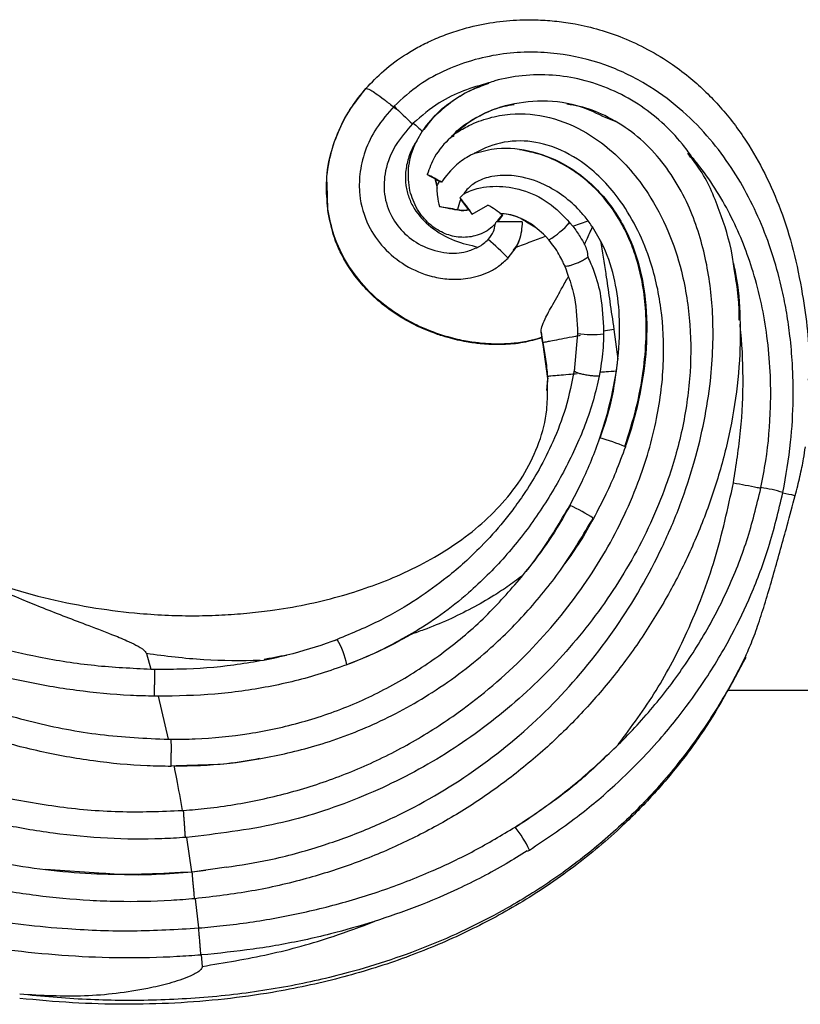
# Model space of a CAD drawing. Header units: millimetres. Extents: x 112 to 251, y 122 to 268.
# Tile 29 of 60: x 233 to 244, y 131 to 146. Entities that reach past the tile are written whole.
import ezdxf

# ---------------------------------------------------------------- set-up
doc = ezdxf.new("R2010")
doc.units = ezdxf.units.MM

msp = doc.modelspace()

# ---------------------------------------------------------------- linework, layer by layer
at = {"color": 7, "linetype": 'Continuous', "lineweight": 25}
for p, q in [((238.5475, 144.4478), (238.5353, 144.4357)), ((241.3394, 144.5525), (241.5366, 144.4713)), ((238.5994, 144.1873), (238.6829, 144.332)), ((239.153, 144.2616), (239.127, 144.2444)), ((238.9047, 143.4903), (238.8732, 143.6266)), ((238.878, 143.6191), (238.8965, 143.5166)), ((238.9351, 143.5884), (238.878, 143.6191)), ((237.2681, 143.4695), (237.2681, 143.4473)), ((237.2885, 143.1575), (237.2811, 143.4476)), ((239.3605, 143.1737), (239.2493, 143.327)), ((237.2791, 143.2339), (237.2828, 143.2137)), ((239.4176, 143.1065), (239.6494, 143.24)), ((239.7889, 143.0062), (239.8641, 143.095)), ((239.8661, 143.0922), (239.7889, 142.9914)), ((240.2185, 142.9928), (240.3629, 142.9061)), ((240.9008, 142.9262), (241.1261, 143.0077)), ((240.863, 142.9596), (240.8505, 142.9759)), ((240.854, 142.9842), (240.9008, 142.9262)), ((241.3103, 142.7132), (241.1903, 142.9172)), ((240.5483, 142.7265), (240.4998, 142.7812)), ((240.0614, 142.6161), (239.9448, 142.4596)), ((241.5062, 141.4072), (241.3547, 141.3795)), ((241.5062, 141.4072), (241.5651, 140.9654)), ((240.4341, 141.3665), (240.4462, 141.2905)), ((240.4627, 141.2103), (240.4341, 141.3665)), ((240.4627, 141.1838), (240.4447, 141.2835)), ((240.4462, 141.2905), (240.4462, 141.2838)), ((240.9695, 141.3463), (240.9208, 140.7878)), ((241.3547, 141.3795), (241.3544, 141.3412)), ((240.5308, 140.7116), (240.4626, 141.2104)), ((240.5308, 140.6803), (240.4626, 141.1839)), ((241.5421, 140.7886), (241.5651, 140.9652)), ((241.5531, 140.9094), (241.5188, 140.6704)), ((240.518, 140.5057), (240.5308, 140.6803)), ((241.2988, 140.7728), (241.2885, 140.7174)), ((243.6729, 139.067), (243.6744, 139.0742)), ((240.8602, 138.8115), (240.8568, 138.8114)), ((238.4005, 136.8543), (238.5783, 136.9521)), ((237.3917, 136.8216), (237.4258, 136.833)), ((234.6147, 136.626), (234.6792, 136.3995)), ((236.4198, 136.5532), (236.3503, 136.5389)), ((234.6792, 136.3995), (234.7368, 136.3985)), ((234.7368, 136.3985), (234.7368, 136.3985)), ((243.1907, 136.0873), (246.2348, 136.0873)), ((234.7862, 135.9979), (234.731, 135.9986)), ((234.7862, 135.9979), (234.9369, 135.3636)), ((234.9369, 135.3636), (234.9807, 135.3634)), ((234.9801, 134.974), (235.0546, 134.9763)), ((235.0546, 134.9763), (235.5285, 134.9912)), ((235.1422, 134.3134), (235.1609, 134.3147)), ((235.2069, 133.917), (235.1897, 133.9158)), ((235.1897, 133.9158), (235.1897, 133.9158)), ((235.2069, 133.917), (235.2806, 133.4105)), ((240.2325, 133.7148), (240.2623, 133.7309)), ((233.988, 133.3851), (233.1252, 133.4456)), ((235.2806, 133.4105), (235.2885, 133.4112)), ((235.2885, 133.4112), (235.4898, 133.4334)), ((235.7935, 133.476), (235.2889, 133.4052)), ((235.3317, 133.0135), (235.3252, 133.0129)), ((235.3252, 133.0129), (235.3252, 133.0129)), ((235.3317, 133.0135), (235.3814, 132.5814)), ((235.3814, 132.5814), (235.3861, 132.5818)), ((235.4221, 132.1834), (235.4186, 132.1831)), ((235.4186, 132.1831), (235.4186, 132.1831)), ((235.4221, 132.1834), (235.4378, 132.0155))]:
    msp.add_line(p, q, dxfattribs=at)
at = {"color": 1, "linetype": 'Continuous', "lineweight": 25}
for p, q in [((237.2885, 143.1793), (237.2786, 143.543)), ((240.5257, 140.5351), (240.5308, 140.7116))]:
    msp.add_line(p, q, dxfattribs=at)
for centre, radius, start, end in [((249.5586, 156.0571), 16.0178, 225.16484, 226.5132), ((241.1831, 142.8877), 1.556, 262.11025, 276.32068), ((243.383, 136.9956), 2.0989, 72.9686, 82.01906), ((239.3721, 135.6928), 3.4555, 57.9317, 64.49212), ((238.6482, 132.9498), 1.7931, 25.82419, 38.63158)]:
    msp.add_arc(centre, radius, start, end, dxfattribs=at)
at = {"color": 7, "linetype": 'Continuous', "lineweight": 25}
for centre, radius, start, end in [((236.7304, 139.7741), 4.4099, 59.56776, 62.67337), ((236.5492, 141.1669), 3.4626, 34.06574, 39.02235), ((237.9266, 136.8706), 6.4255, 78.62224, 80.9633), ((238.4765, 141.2851), 2.2797, 52.43892, 59.03662), ((239.9424, 133.1263), 9.8673, 88.76384, 90.9843), ((239.9088, 143.7956), 1.2457, 300.88835, 319.35903), ((236.4734, 139.0495), 4.8661, 44.48958, 49.18894), ((240.2995, 136.2981), 3.648, 67.8473, 74.10777), ((236.4717, 136.2563), 1.1148, 10.63011, 31.148)]:
    msp.add_arc(centre, radius, start, end, dxfattribs=at)
for points, knots in [([(237.8489, 144.9582), (237.9347, 145.048), (238.116, 145.2381), (238.391, 145.4367), (238.6432, 145.5839), (238.8565, 145.6873), (239.0884, 145.7789), (239.5041, 145.9072), (239.946, 145.9723), (240.3919, 145.9729), (240.6643, 145.9531), (241.0865, 145.891), (241.5416, 145.7591), (242.0151, 145.5383), (242.3502, 145.3334), (242.6341, 145.117), (242.8681, 144.9059), (243.0786, 144.6849), (243.2772, 144.4425), (243.5042, 144.1199), (243.7449, 143.698), (243.9767, 143.1599), (244.1634, 142.5647), (244.3175, 141.7898), (244.3973, 141.1444), (244.3751, 140.7203), (244.3718, 140.6584)], [0, 0, 0, 0, 0.0364689, 0.0771308, 0.0991533, 0.1223495, 0.1467562, 0.1724053, 0.2502384, 0.2767508, 0.3034935, 0.3304534, 0.4021854, 0.4416973, 0.48382, 0.5173664, 0.5465122, 0.5763733, 0.6070179, 0.6385145, 0.6922402, 0.7494764, 0.810432, 0.8751908, 0.9817736, 1, 1, 1, 1]), ([(217.9598, 145.5761), (218.0452, 145.4735), (218.3014, 145.1657), (218.6381, 144.5895), (219.0077, 143.8846), (219.481, 142.9341), (220.0888, 141.7522), (220.8622, 140.4178), (221.7002, 139.1887), (222.5723, 138.1002), (223.5069, 137.1161), (224.4885, 136.2348), (225.537, 135.4367), (226.6441, 134.7252), (227.8024, 134.1037), (229.0037, 133.5762), (230.0358, 133.2191), (230.8755, 132.986), (231.5122, 132.8383), (232.3693, 132.6782), (233.339, 132.5653), (234.4184, 132.5249), (235.0604, 132.5625), (235.3814, 132.5814)], [0, 0, 0, 0, 0.01718824, 0.05157867, 0.08590331, 0.12021868, 0.18885928, 0.25752438, 0.31887847, 0.38021688, 0.43680685, 0.49339773, 0.54997646, 0.60655795, 0.66312563, 0.71969183, 0.77608409, 0.80426342, 0.83244294, 0.86062282, 0.91702816, 0.95851601, 1, 1, 1, 1]), ([(243.9978, 139.0025), (244.0408, 139.2488), (244.1205, 139.7045), (244.1546, 140.3415), (244.1446, 140.8639), (244.1077, 141.2866), (244.0563, 141.6467), (243.947, 142.2042), (243.7107, 142.9628), (243.3083, 143.7222), (242.8775, 144.2816), (242.4697, 144.6863), (241.9676, 145.0486), (241.3618, 145.3349), (240.7826, 145.4718), (240.2771, 145.502), (239.871, 145.4754), (239.453, 145.3918), (239.034, 145.2424), (238.6204, 145.0217), (238.3853, 144.8078), (238.2649, 144.6983)], [0, 0, 0, 0, 0.06974453, 0.12904024, 0.17764258, 0.21551035, 0.24745246, 0.27922966, 0.37422129, 0.46846364, 0.51769372, 0.57102542, 0.62835122, 0.68973601, 0.75693353, 0.79300667, 0.83083439, 0.87026498, 0.9115973, 0.95473998, 1, 1, 1, 1]), ([(235.3252, 133.0129), (235.2094, 133.0034), (234.8283, 132.9721), (234.3126, 132.9639), (233.6485, 132.9888), (232.9866, 133.0507), (232.3308, 133.1579), (231.6818, 133.2972), (231.0398, 133.4678), (230.4097, 133.6777), (229.7897, 133.915), (229.3021, 134.1263), (228.7044, 134.4161), (228.1189, 134.7308), (227.5509, 135.0767), (226.9971, 135.445), (226.5658, 135.7573), (226.0425, 136.1688), (225.5354, 136.6009), (225.0514, 137.0592), (224.5859, 137.5363), (224.1394, 138.0317), (223.7197, 138.5501), (223.3211, 139.0845), (223.0198, 139.5247), (222.6664, 140.0895), (222.3364, 140.6683), (222.0415, 141.265), (221.7764, 141.8743), (221.5457, 142.4973), (221.3587, 143.1841), (221.2738, 143.7571), (221.2592, 144.1855), (221.2945, 144.545), (221.3812, 144.9074), (221.5162, 145.1249), (221.5913, 145.2458)], [0, 0, 0, 0, 0.0167749, 0.0551897, 0.0743857, 0.1127962, 0.1512036, 0.1703989, 0.2088035, 0.2472066, 0.2664014, 0.3048024, 0.3239972, 0.3623973, 0.4007966, 0.419991, 0.4583903, 0.4775847, 0.515984, 0.5543834, 0.5735781, 0.6119777, 0.6503777, 0.6695722, 0.7079733, 0.7271679, 0.7655698, 0.803975, 0.8231707, 0.8615886, 0.9000284, 0.92622, 0.9457877, 0.9624864, 0.9791486, 1, 1, 1, 1]), ([(239.6597, 145.0397), (239.5349, 145.0047), (239.2824, 144.9339), (238.8963, 144.7469), (238.6713, 144.554), (238.5475, 144.4479)], [0, 0, 0, 0, 0.3050194, 0.6174716, 1, 1, 1, 1]), ([(238.6823, 144.3312), (238.7655, 144.4374), (238.9148, 144.6282), (239.2026, 144.8332), (239.4462, 144.9625), (239.6045, 145.0197), (239.6597, 145.0397)], [0, 0, 0, 0, 0.32764094, 0.58853465, 0.85659483, 1, 1, 1, 1]), ([(239.6643, 145.0317), (239.5864, 145.0047), (239.3979, 144.9396), (239.1305, 144.7869), (238.9648, 144.6384), (238.8863, 144.5681)], [0, 0, 0, 0, 0.2704783, 0.6545404, 1, 1, 1, 1]), ([(242.6521, 143.9518), (242.6515, 143.9527), (242.6115, 144.0169), (242.4758, 144.1971), (242.2197, 144.4661), (241.8652, 144.7387), (241.4667, 144.9533), (241.0399, 145.0966), (240.5974, 145.1658), (240.1665, 145.1589), (239.8495, 145.1031), (239.6906, 145.05), (239.6597, 145.0397)], [0, 0, 0, 0, 0.0009643, 0.0691575, 0.1983932, 0.3275524, 0.4601566, 0.5940136, 0.7206881, 0.8510728, 0.9710473, 1, 1, 1, 1]), ([(221.9102, 145.0044), (221.8518, 144.9061), (221.6996, 144.6501), (221.647, 144.1496), (221.6868, 143.5811), (221.8179, 142.9766), (222.0119, 142.3535), (222.3515, 141.5031), (222.7675, 140.6845), (223.3608, 139.7044), (224.0255, 138.7681), (224.9251, 137.7245), (225.9176, 136.7698), (226.8139, 136.0547), (227.7562, 135.4056), (228.7424, 134.8237), (229.9871, 134.2442), (231.2844, 133.7936), (232.6155, 133.4936), (233.9555, 133.3412), (234.8428, 133.3876), (235.2806, 133.4105)], [0, 0, 0, 0, 0.0175168, 0.0456264, 0.0751516, 0.1047595, 0.1394512, 0.1741599, 0.2433659, 0.2779201, 0.3470937, 0.4162611, 0.4854268, 0.55459, 0.5891426, 0.6583066, 0.7274778, 0.7966571, 0.8658532, 0.9338119, 1, 1, 1, 1]), ([(237.2885, 143.1792), (237.2775, 143.3055), (237.2541, 143.5746), (237.3172, 143.9783), (237.4495, 144.3567), (237.6282, 144.6852), (237.7771, 144.8693), (237.8495, 144.9588)], [0, 0, 0, 0, 0.1967633, 0.4193384, 0.6301725, 0.8203222, 1, 1, 1, 1]), ([(237.2786, 143.543), (237.277, 143.578), (237.2683, 143.7709), (237.3593, 144.1225), (237.546, 144.5727), (237.7479, 144.8296), (237.849, 144.9582)], [0, 0, 0, 0, 0.0684988, 0.3777384, 0.6884779, 1, 1, 1, 1]), ([(237.8489, 144.9582), (237.8646, 144.9573), (237.8955, 144.9556), (238.0539, 144.8464), (238.2117, 144.7245), (238.2802, 144.6696), (238.2944, 144.6581)], [0, 0, 0, 0, 0.39907118, 0.78826628, 0.95589669, 1, 1, 1, 1]), ([(239.1166, 144.245), (239.1264, 144.2578), (239.1903, 144.3416), (239.4233, 144.5146), (239.8344, 144.7136), (240.3907, 144.7978), (240.9137, 144.7531), (241.2142, 144.6115), (241.3394, 144.5525)], [0, 0, 0, 0, 0.0201617, 0.1314869, 0.3569397, 0.5854563, 0.8272527, 1, 1, 1, 1]), ([(239.1825, 144.3071), (239.244, 144.3435), (239.3968, 144.4336), (239.6641, 144.5321), (240.0641, 144.6056), (240.5685, 144.5587), (241.0646, 144.3467), (241.4567, 144.0634), (241.7598, 143.7591), (242.0566, 143.3621), (242.3178, 142.8636), (242.5341, 142.2134), (242.6477, 141.4773), (242.6409, 140.6737), (242.5166, 139.8779), (242.251, 138.9742), (241.7971, 137.9944), (241.118, 136.9886), (240.2972, 136.0958), (239.5113, 135.461), (238.6634, 134.9182), (237.7409, 134.4667), (236.5222, 134.0717), (235.6555, 133.9697), (235.2069, 133.917)], [0, 0, 0, 0, 0.0126012, 0.0312384, 0.0498695, 0.0839996, 0.1187284, 0.1436857, 0.1688777, 0.1940892, 0.2307682, 0.2674885, 0.3143594, 0.3612838, 0.4085486, 0.4557906, 0.5268483, 0.5978614, 0.668855, 0.7398437, 0.7752656, 0.8462593, 0.9204273, 1, 1, 1, 1]), ([(235.7898, 133.4764), (236.0016, 133.5095), (236.4772, 133.584), (237.1666, 133.7741), (237.855, 134.023), (238.6917, 134.4085), (239.6674, 135.0164), (240.6979, 135.9254), (241.5647, 136.9914), (242.1359, 137.9823), (242.4912, 138.8195), (242.7587, 139.6299), (242.95, 140.5758), (242.988, 141.5875), (242.8777, 142.4649), (242.6651, 143.137), (242.3907, 143.6478), (242.1136, 144.0162), (241.7736, 144.3312), (241.3956, 144.5599), (241.0682, 144.6895), (240.8756, 144.7173), (240.8139, 144.7262)], [0, 0, 0, 0, 0.04041675, 0.09073574, 0.13450895, 0.17827968, 0.26415796, 0.35003182, 0.43590366, 0.5217591, 0.56435668, 0.60695067, 0.682248, 0.7451619, 0.79667014, 0.84803761, 0.87675859, 0.90545055, 0.93444474, 0.96340645, 0.98826555, 1, 1, 1, 1]), ([(238.2649, 144.6983), (238.1737, 144.5932), (237.9994, 144.3923), (237.8304, 144.0461), (237.7518, 143.7099), (237.7477, 143.3341), (237.8579, 142.951), (238.1029, 142.5962), (238.4273, 142.3324), (238.7678, 142.1903), (239.0849, 142.1391), (239.3679, 142.1496), (239.6159, 142.2231), (239.8135, 142.3339), (239.9006, 142.4165), (239.9455, 142.4592)], [0, 0, 0, 0, 0.0954297, 0.1823332, 0.2620768, 0.3314148, 0.4392733, 0.5301548, 0.6241229, 0.7232743, 0.7805783, 0.8451175, 0.9177606, 0.9575382, 1, 1, 1, 1]), ([(240.0357, 144.7186), (239.9855, 144.7103), (239.7464, 144.6707), (239.4463, 144.5306), (239.2413, 144.357), (239.1825, 144.3071)], [0, 0, 0, 0, 0.1593226, 0.7583659, 1, 1, 1, 1]), ([(238.5475, 144.4479), (238.5491, 144.4465), (238.5926, 144.4094), (238.6383, 144.3695), (238.6823, 144.3312)], [0, 0, 0, 0, 0.036816, 1, 1, 1, 1]), ([(238.8863, 144.5681), (238.88, 144.563), (238.8071, 144.503), (238.7553, 144.4226), (238.7078, 144.3491)], [0, 0, 0, 0, 0.0856535, 1, 1, 1, 1]), ([(238.5353, 144.4357), (238.4469, 144.3341), (238.2696, 144.1305), (238.1247, 143.7662), (238.105, 143.3961), (238.2101, 143.068), (238.417, 142.8024), (238.6989, 142.611), (239.0167, 142.5211), (239.3014, 142.5331), (239.4476, 142.596), (239.5047, 142.6205)], [0, 0, 0, 0, 0.1350061, 0.2706878, 0.3863659, 0.5025116, 0.6097024, 0.7198841, 0.8404308, 0.9376427, 1, 1, 1, 1]), ([(239.1825, 144.3071), (239.1825, 144.3071), (239.1825, 144.3071), (239.1814, 144.306), (239.1755, 144.3011), (239.1482, 144.2786), (239.0293, 144.175), (238.8621, 143.9863), (238.7868, 143.7796), (238.7548, 143.6918)], [0, 0, 0, 0, 0.0024339, 0.0107632, 0.0235905, 0.0550489, 0.1739664, 0.649264, 1, 1, 1, 1]), ([(235.1609, 134.3147), (235.2773, 134.3245), (235.6603, 134.3566), (236.3048, 134.4637), (237.0807, 134.6699), (237.8304, 134.9548), (238.5457, 135.3153), (239.3581, 135.8368), (240.2171, 136.5675), (241.0288, 137.5296), (241.5541, 138.4109), (241.9211, 139.2609), (242.1518, 140.0461), (242.2583, 140.9156), (242.2222, 141.7164), (242.0718, 142.3816), (241.8433, 142.9251), (241.6016, 143.3181), (241.3269, 143.6371), (240.9894, 143.9239), (240.5645, 144.1422), (240.0642, 144.2119), (239.6964, 144.1313), (239.5083, 144.0326), (239.4573, 144.0058)], [0, 0, 0, 0, 0.0226229, 0.0744434, 0.1262593, 0.1778288, 0.2294009, 0.2809714, 0.3643026, 0.4464649, 0.5233237, 0.5616624, 0.6252909, 0.6807737, 0.7302091, 0.7795621, 0.8116909, 0.8437834, 0.8682961, 0.8927775, 0.9291059, 0.9589313, 0.9888466, 1, 1, 1, 1]), ([(238.5997, 144.188), (238.5879, 144.169), (238.5367, 144.0869), (238.4714, 143.9341), (238.4289, 143.7287), (238.4335, 143.5328), (238.478, 143.3498), (238.585, 143.1303), (238.8059, 142.8942), (239.1389, 142.7057), (239.3876, 142.6478), (239.5047, 142.6205)], [0, 0, 0, 0, 0.0307758, 0.1329772, 0.2262135, 0.3170732, 0.3997854, 0.4829796, 0.6500683, 0.8352071, 1, 1, 1, 1]), ([(239.7543, 142.9555), (239.733, 142.9362), (239.6479, 142.8593), (239.4726, 142.7741), (239.2348, 142.7539), (239.0078, 142.8087), (238.7952, 142.938), (238.6144, 143.1442), (238.4912, 143.419), (238.461, 143.7415), (238.5161, 144.0043), (238.5813, 144.1474), (238.6001, 144.1887)], [0, 0, 0, 0, 0.0360803, 0.1437783, 0.2365704, 0.3305439, 0.4319577, 0.5437354, 0.6693996, 0.8029215, 0.9430897, 1, 1, 1, 1]), ([(239.4573, 144.0058), (239.4573, 144.0058), (239.4573, 144.0058), (239.4561, 144.0052), (239.4506, 144.0026), (239.4291, 143.9923), (239.3363, 143.9449), (239.151, 143.8268), (239.0324, 143.6679), (238.9641, 143.5764)], [0, 0, 0, 0, 0.002594, 0.0114962, 0.0249806, 0.0510985, 0.1435264, 0.5070827, 1, 1, 1, 1]), ([(239.4573, 144.0058), (239.5645, 144.0336), (239.8449, 144.1063), (240.3243, 144.0465), (240.8607, 143.823), (241.2668, 143.4861), (241.5439, 143.1229), (241.7406, 142.7676), (241.8913, 142.3397), (241.9925, 141.7765), (241.999, 141.1402), (241.8996, 140.4279), (241.7679, 139.9475), (241.6808, 139.6936), (241.6751, 139.6768)], [0, 0, 0, 0, 0.05537575, 0.14476118, 0.23596493, 0.3447561, 0.40466477, 0.46460422, 0.5477735, 0.63106342, 0.75079056, 0.86528711, 0.99109791, 1, 1, 1, 1]), ([(241.6675, 139.6807), (241.7278, 139.8707), (241.8429, 140.2337), (241.9436, 140.7701), (241.9877, 141.2618), (241.9804, 141.7051), (241.931, 142.0944), (241.8507, 142.4265), (241.7467, 142.7158), (241.5735, 143.0715), (241.2683, 143.4878), (240.8434, 143.8098), (240.4435, 143.991), (240.2227, 144.0342), (240.1126, 144.0557)], [0, 0, 0, 0, 0.11269252, 0.21535166, 0.30812569, 0.39165583, 0.46571116, 0.52972498, 0.5846343, 0.63930775, 0.75326451, 0.87310719, 0.93672415, 1, 1, 1, 1]), ([(243.2877, 142.2389), (243.2764, 142.3282), (243.2367, 142.6429), (243.0683, 143.1663), (242.8538, 143.6796), (242.6508, 143.9306), (242.5936, 144.0013)], [0, 0, 0, 0, 0.1405572, 0.4959251, 0.8580861, 1, 1, 1, 1]), ([(242.6521, 143.9518), (242.6642, 143.9347), (242.6923, 143.8951), (242.7144, 143.8518), (242.7268, 143.8272)], [0, 0, 0, 0, 0.4321285, 1, 1, 1, 1]), ([(243.6744, 139.0742), (243.6993, 139.2052), (243.7742, 139.5985), (243.8376, 140.3453), (243.7931, 141.2865), (243.593, 142.227), (243.2601, 143.0723), (242.9217, 143.6272), (242.6926, 143.903), (242.6521, 143.9518)], [0, 0, 0, 0, 0.07767595, 0.23324467, 0.43513185, 0.62442424, 0.79108629, 0.96303362, 1, 1, 1, 1]), ([(238.7548, 143.6918), (238.7648, 143.6863), (238.797, 143.6685), (238.8396, 143.6443), (238.872, 143.6247), (238.879, 143.6194), (238.878, 143.6191), (238.878, 143.6191)], [0, 0, 0, 0, 0.1456298, 0.4701096, 0.7269757, 0.9850475, 1, 1, 1, 1]), ([(238.8965, 143.5166), (238.9066, 143.5367), (238.9189, 143.561), (238.9327, 143.5844), (238.9351, 143.5884)], [0, 0, 0, 0, 0.8277532, 1, 1, 1, 1]), ([(238.9641, 143.5764), (238.9599, 143.5783), (238.9456, 143.5851), (238.937, 143.5885), (238.9353, 143.5884), (238.9351, 143.5884)], [0, 0, 0, 0, 0.2574634, 0.8918357, 1, 1, 1, 1]), ([(241.1261, 143.0077), (241.0861, 143.0577), (240.9796, 143.1906), (240.7689, 143.3786), (240.4501, 143.5726), (240.0852, 143.684), (239.7372, 143.6806), (239.4967, 143.6004), (239.3604, 143.4987), (239.3083, 143.4277), (239.2933, 143.4073)], [0, 0, 0, 0, 0.08994297, 0.2393465, 0.39421635, 0.61234575, 0.76649157, 0.8764271, 0.96433283, 1, 1, 1, 1]), ([(238.8965, 143.5166), (238.8967, 143.516), (238.8974, 143.5145), (238.8975, 143.4972), (238.8974, 143.4502), (238.9021, 143.3529), (238.9232, 143.2673), (238.9358, 143.2163)], [0, 0, 0, 0, 0.057644, 0.1417229, 0.2814186, 0.5721417, 1, 1, 1, 1]), ([(239.2933, 143.4073), (239.3296, 143.4241), (239.4786, 143.4932), (239.7752, 143.5346), (240.1703, 143.4772), (240.5532, 143.2939), (240.754, 143.0872), (240.854, 142.9842)], [0, 0, 0, 0, 0.0690029, 0.2837099, 0.5047629, 0.7533554, 1, 1, 1, 1]), ([(239.2493, 143.327), (239.2464, 143.3205), (239.2252, 143.2722), (239.2131, 143.2207), (239.2027, 143.1763)], [0, 0, 0, 0, 0.1360421, 1, 1, 1, 1]), ([(239.2393, 143.3471), (239.2492, 143.3588), (239.2655, 143.3782), (239.2837, 143.397), (239.2921, 143.4055), (239.2936, 143.4073), (239.2933, 143.4073), (239.2933, 143.4073)], [0, 0, 0, 0, 0.4167983, 0.6883743, 0.8543486, 0.9888769, 1, 1, 1, 1]), ([(239.2493, 143.327), (239.2492, 143.3284), (239.2491, 143.3308), (239.2422, 143.3423), (239.2393, 143.3471)], [0, 0, 0, 0, 0.5887841, 1, 1, 1, 1]), ([(240.4462, 141.2905), (240.4105, 141.2787), (240.3566, 141.2609), (240.2202, 141.2266), (240.0568, 141.2), (239.8599, 141.1884), (239.693, 141.1904), (239.5565, 141.2004), (239.4345, 141.2152), (239.3235, 141.2329), (239.197, 141.2589), (239.0264, 141.3026), (238.8009, 141.3776), (238.517, 141.5049), (238.1846, 141.707), (237.852, 141.9939), (237.567, 142.3663), (237.3714, 142.7646), (237.3149, 143.0472), (237.2885, 143.1793)], [0, 0, 0, 0, 0.0267145, 0.0402981, 0.0998933, 0.1440497, 0.1806213, 0.2189172, 0.241689, 0.2686407, 0.2997126, 0.3347928, 0.3959576, 0.4717981, 0.5604862, 0.6789652, 0.7906112, 0.9021649, 1, 1, 1, 1]), ([(240.4462, 141.2838), (240.3545, 141.2571), (240.1659, 141.202), (239.9425, 141.1842), (239.7878, 141.182), (239.7051, 141.1836), (239.6206, 141.188), (239.532, 141.1955), (239.4345, 141.2071), (239.3235, 141.2246), (239.197, 141.2501), (239.0488, 141.2875), (238.8745, 141.3424), (238.6722, 141.4223), (238.4492, 141.533), (238.2056, 141.6855), (237.9686, 141.8768), (237.7537, 142.1032), (237.5476, 142.3895), (237.3726, 142.7404), (237.3154, 143.0241), (237.2885, 143.1575)], [0, 0, 0, 0, 0.0677098, 0.1391992, 0.1583615, 0.1780311, 0.1981846, 0.2187997, 0.2415718, 0.2685203, 0.2995853, 0.3346549, 0.3790971, 0.4320131, 0.4927184, 0.5603637, 0.6417557, 0.7153322, 0.7888592, 0.9007077, 1, 1, 1, 1]), ([(238.9358, 143.2163), (238.9721, 143.2099), (239.0626, 143.1938), (239.1449, 143.1788), (239.1942, 143.1698)], [0, 0, 0, 0, 0.40075085, 1, 1, 1, 1]), ([(239.3605, 143.1719), (239.3511, 143.1683), (239.3246, 143.1579), (239.2768, 143.1548), (239.2274, 143.1587), (239.2008, 143.1705), (239.1905, 143.175)], [0, 0, 0, 0, 0.1824604, 0.5137762, 0.8130948, 1, 1, 1, 1]), ([(239.1942, 143.1698), (239.1983, 143.1727), (239.2034, 143.1762), (239.2028, 143.1762), (239.2027, 143.1763)], [0, 0, 0, 0, 0.8169258, 1, 1, 1, 1]), ([(239.2027, 143.1763), (239.206, 143.1753), (239.2411, 143.1656), (239.2956, 143.1596), (239.3442, 143.1701), (239.3605, 143.1737)], [0, 0, 0, 0, 0.0645552, 0.6863255, 1, 1, 1, 1]), ([(239.3605, 143.1737), (239.3626, 143.1723), (239.3669, 143.1693), (239.3874, 143.1451), (239.4077, 143.1193), (239.4176, 143.1065)], [0, 0, 0, 0, 0.32325439, 0.66625278, 1, 1, 1, 1]), ([(239.7543, 142.9555), (239.7548, 142.9561), (239.7561, 142.9575), (239.7629, 142.9698), (239.7694, 142.9843), (239.7729, 142.9921)], [0, 0, 0, 0, 0.2255359, 0.5807075, 1, 1, 1, 1]), ([(239.8257, 143.113), (239.8467, 143.1136), (239.9524, 143.1165), (240.0912, 143.0739), (240.1904, 143.0107), (240.2185, 142.9928)], [0, 0, 0, 0, 0.1511861, 0.7598946, 1, 1, 1, 1]), ([(240.4998, 142.7812), (240.4174, 142.8563), (240.2573, 143.0023), (240.0125, 143.0964), (239.8698, 143.111), (239.8311, 143.1149)], [0, 0, 0, 0, 0.4358815, 0.8467586, 1, 1, 1, 1]), ([(240.1553, 142.9913), (240.1482, 142.8987), (240.1381, 142.7671), (240.0789, 142.6506), (240.0614, 142.6161)], [0, 0, 0, 0, 0.70338115, 1, 1, 1, 1]), ([(241.1903, 142.9172), (241.1873, 142.9216), (241.1668, 142.952), (241.1448, 142.9821), (241.1261, 143.0077)], [0, 0, 0, 0, 0.1462315, 1, 1, 1, 1]), ([(239.6537, 142.7325), (239.6838, 142.7696), (239.7373, 142.8354), (239.7491, 142.9189), (239.7543, 142.9555)], [0, 0, 0, 0, 0.5622546, 1, 1, 1, 1]), ([(240.9008, 142.9262), (240.9382, 142.8746), (241.003, 142.7851), (241.0517, 142.697), (241.0723, 142.6596)], [0, 0, 0, 0, 0.5763693, 1, 1, 1, 1]), ([(241.0723, 142.6596), (241.0831, 142.6829), (241.1223, 142.7664), (241.1618, 142.854), (241.1903, 142.9172)], [0, 0, 0, 0, 0.2780556, 1, 1, 1, 1]), ([(239.5047, 142.6205), (239.5058, 142.6211), (239.5608, 142.6502), (239.6078, 142.6918), (239.6537, 142.7325)], [0, 0, 0, 0, 0.0212087, 1, 1, 1, 1]), ([(240.0224, 142.5789), (240.0588, 142.6181), (240.096, 142.658), (240.1049, 142.7091), (240.1051, 142.7101)], [0, 0, 0, 0, 0.98020543, 1, 1, 1, 1]), ([(240.0614, 142.6161), (240.1362, 142.6447), (240.282, 142.7005), (240.4284, 142.7547), (240.4998, 142.7812)], [0, 0, 0, 0, 0.5125887, 1, 1, 1, 1]), ([(240.7782, 142.3509), (240.7692, 142.3706), (240.7307, 142.4556), (240.6586, 142.5867), (240.5751, 142.6925), (240.5483, 142.7265)], [0, 0, 0, 0, 0.1697831, 0.732967, 1, 1, 1, 1]), ([(241.3102, 142.7132), (241.3359, 142.5518), (241.3642, 142.3733), (241.4082, 142.0739), (241.4476, 141.7999), (241.4859, 141.5433), (241.5062, 141.4072)], [0, 0, 0, 0, 0.37123252, 0.41068328, 0.68728272, 1, 1, 1, 1]), ([(241.5651, 140.9656), (241.5655, 140.9691), (241.589, 141.1843), (241.6035, 141.5722), (241.5331, 142.1269), (241.4189, 142.493), (241.3259, 142.6816), (241.3103, 142.7133)], [0, 0, 0, 0, 0.0058604, 0.363067, 0.6473595, 0.9408343, 1, 1, 1, 1]), ([(235.1897, 133.9158), (235.0732, 133.9087), (234.6898, 133.8853), (234.0379, 133.8939), (233.2406, 133.9677), (232.4529, 134.1048), (231.6786, 134.299), (230.6666, 134.6303), (229.6902, 135.0632), (228.7605, 135.5838), (228.088, 136.0157), (227.226, 136.6434), (226.4184, 137.3445), (225.6713, 138.1071), (225.1423, 138.7079), (224.5878, 139.4085), (224.0664, 140.1603), (223.6563, 140.8743), (223.3854, 141.4532), (223.214, 141.9502), (223.1348, 142.3609), (223.1285, 142.6002), (223.1267, 142.6666)], [0, 0, 0, 0, 0.021819, 0.0717465, 0.121681, 0.1714247, 0.2211643, 0.2709013, 0.370529, 0.4202595, 0.4699892, 0.5197173, 0.6192933, 0.6690192, 0.7187449, 0.7684701, 0.8355594, 0.8891745, 0.9220072, 0.9548833, 0.9874872, 1, 1, 1, 1]), ([(223.5238, 142.6592), (223.532, 142.5266), (223.5523, 142.1977), (223.7128, 141.6891), (224.064, 140.9225), (224.6093, 140.0407), (225.3452, 139.0663), (226.1134, 138.202), (226.9438, 137.4021), (227.8329, 136.6754), (228.7455, 136.0502), (229.6704, 135.5246), (230.5688, 135.1073), (231.4675, 134.7772), (232.3616, 134.5295), (233.2776, 134.3636), (234.2088, 134.2774), (234.8313, 134.3014), (235.1422, 134.3134)], [0, 0, 0, 0, 0.0260735, 0.0646456, 0.1033561, 0.1907273, 0.2658744, 0.3410318, 0.415624, 0.4902104, 0.5645542, 0.6310696, 0.6975788, 0.7577265, 0.8178666, 0.8785527, 0.9393634, 1, 1, 1, 1]), ([(241.0723, 142.6596), (241.0846, 142.6317), (241.1105, 142.5731), (241.1179, 142.5086), (241.1218, 142.4748)], [0, 0, 0, 0, 0.47626328, 1, 1, 1, 1]), ([(240.7785, 142.3501), (240.7786, 142.35), (240.7793, 142.3485), (240.7836, 142.3433), (240.8001, 142.3394), (240.8373, 142.3439), (240.8853, 142.3565), (240.9411, 142.3762), (241.0016, 142.4022), (241.0614, 142.4328), (241.1011, 142.4579), (241.1172, 142.4711), (241.1218, 142.4748)], [0, 0, 0, 0, 0.0026304, 0.0485105, 0.187953, 0.3143434, 0.4327861, 0.5491297, 0.6694331, 0.7992953, 0.9424195, 1, 1, 1, 1]), ([(241.1218, 142.4748), (241.1526, 142.4063), (241.236, 142.2206), (241.3328, 141.8525), (241.3467, 141.5511), (241.3547, 141.3794)], [0, 0, 0, 0, 0.2009168, 0.5447506, 1, 1, 1, 1]), ([(240.7751, 142.3578), (240.8334, 142.1979), (240.9513, 141.8748), (240.9634, 141.5238), (240.9695, 141.3464)], [0, 0, 0, 0, 0.4947081, 1, 1, 1, 1]), ([(240.7785, 142.3501), (240.7785, 142.3502), (240.7784, 142.3505), (240.7782, 142.3507), (240.7782, 142.3509)], [0, 0, 0, 0, 0.29929675, 1, 1, 1, 1]), ([(243.2676, 142.3787), (243.2848, 142.3001), (243.3492, 142.0071), (243.3592, 141.7066), (243.3664, 141.4866)], [0, 0, 0, 0, 0.2682422, 1, 1, 1, 1]), ([(240.4341, 141.3665), (240.4347, 141.3895), (240.436, 141.4356), (240.4823, 141.5431), (240.5419, 141.659), (240.6059, 141.7756), (240.6675, 141.8849), (240.7215, 141.9808), (240.7641, 142.0573), (240.8005, 142.1233), (240.8236, 142.1666), (240.83, 142.1787)], [0, 0, 0, 0, 0.1947492, 0.3897864, 0.5173642, 0.6439375, 0.7781428, 0.8375374, 0.902692, 0.9728842, 1, 1, 1, 1]), ([(243.3526, 141.5422), (243.3525, 141.6428), (243.3521, 141.8768), (243.3111, 142.1074), (243.2877, 142.2389)], [0, 0, 0, 0, 0.4294364, 1, 1, 1, 1]), ([(234.9795, 134.9634), (234.8622, 134.9653), (234.4785, 134.9713), (233.8305, 135.0333), (233.0439, 135.175), (232.2713, 135.3789), (231.5155, 135.6373), (230.7781, 135.9442), (230.0606, 136.2953), (229.364, 136.6866), (228.6887, 137.1138), (227.8155, 137.7253), (226.987, 138.4001), (226.2134, 139.1351), (225.6619, 139.7152), (225.1506, 140.3348), (224.764, 140.9025), (224.504, 141.4055), (224.3855, 141.7351), (224.3512, 141.9307), (224.3424, 141.9811)], [0, 0, 0, 0, 0.0262888, 0.085981, 0.145663, 0.2053354, 0.2650007, 0.3246594, 0.3843153, 0.4439673, 0.5036157, 0.5632619, 0.6826703, 0.7423196, 0.8019746, 0.8616511, 0.9219545, 0.9552777, 0.9884808, 1, 1, 1, 1]), ([(224.7354, 142.0335), (224.7666, 141.9033), (224.8478, 141.5643), (225.1262, 141.0654), (225.5669, 140.4383), (226.1464, 139.7606), (226.8643, 139.0509), (227.6234, 138.3867), (228.4233, 137.7748), (229.2582, 137.2125), (230.1268, 136.7055), (231.031, 136.2619), (231.969, 135.8902), (232.9376, 135.6048), (233.9295, 135.4094), (234.6012, 135.3788), (234.9369, 135.3636)], [0, 0, 0, 0, 0.0314892, 0.0819718, 0.1326475, 0.2115813, 0.290585, 0.3693136, 0.4480464, 0.52677, 0.6054833, 0.6840555, 0.7631699, 0.8422589, 0.9211513, 1, 1, 1, 1]), ([(243.3665, 141.4841), (243.367, 141.3673), (243.3685, 141.0023), (243.3109, 140.3903), (243.1703, 139.6583), (242.9964, 139.0619), (242.7842, 138.4791), (242.5346, 137.9105), (242.1787, 137.2561), (241.7698, 136.6334), (241.3108, 136.0468), (240.8878, 135.5925), (240.4371, 135.1668), (239.9599, 134.7701), (239.3485, 134.3451), (238.7028, 133.9745), (238.0279, 133.6608), (237.4454, 133.448), (236.8262, 133.2646), (236.163, 133.1108), (235.6111, 133.0462), (235.3317, 133.0135)], [0, 0, 0, 0, 0.0273349, 0.0854618, 0.1435739, 0.2016751, 0.2307028, 0.288797, 0.3468898, 0.4049807, 0.4630735, 0.5211681, 0.5501955, 0.6082893, 0.6663844, 0.7244799, 0.7825745, 0.8406674, 0.8696939, 0.9340343, 1, 1, 1, 1]), ([(243.2686, 139.1453), (243.3089, 139.4013), (243.3896, 139.9135), (243.4217, 140.6884), (243.3962, 141.2128), (243.3676, 141.4762), (243.3666, 141.4853)], [0, 0, 0, 0, 0.3307968, 0.6616432, 0.9882575, 1, 1, 1, 1]), ([(241.01, 141.3159), (240.9859, 141.3115), (240.8933, 141.2942), (240.6944, 141.2569), (240.5036, 141.2203), (240.4764, 141.2137), (240.4626, 141.2104)], [0, 0, 0, 0, 0.0589481, 0.2260453, 0.6092021, 1, 1, 1, 1]), ([(241.3544, 141.3412), (241.3524, 141.2745), (241.3485, 141.1459), (241.3291, 140.9561), (241.3089, 140.8339), (241.2987, 140.7727)], [0, 0, 0, 0, 0.34933802, 0.67415204, 1, 1, 1, 1]), ([(240.5308, 140.7116), (240.5274, 140.7554), (240.5205, 140.8453), (240.4968, 141.0258), (240.4766, 141.1347), (240.4626, 141.2104)], [0, 0, 0, 0, 0.2242322, 0.4602375, 1, 1, 1, 1]), ([(240.9276, 140.8285), (240.888, 140.6316), (240.814, 140.2636), (240.6228, 139.7704), (240.4193, 139.3618), (240.2222, 139.0378), (240.0446, 138.784), (239.8297, 138.5084), (239.5139, 138.1564), (239.0904, 137.7735), (238.5946, 137.4138), (238.0552, 137.0961), (237.6444, 136.9263), (237.4267, 136.8364)], [0, 0, 0, 0, 0.1088496, 0.2034433, 0.2844875, 0.3524581, 0.4063331, 0.4515027, 0.5420187, 0.6638383, 0.7618763, 0.87382, 1, 1, 1, 1]), ([(226.6863, 140.6785), (226.7828, 140.5865), (227.2649, 140.1262), (227.8676, 139.4114), (228.6118, 138.6913), (229.1826, 138.2255), (229.7628, 137.8258), (230.3753, 137.478), (231.2249, 137.0813), (232.1151, 136.7806), (233.0691, 136.5624), (233.8484, 136.4387), (234.4023, 136.4125), (234.6792, 136.3995)], [0, 0, 0, 0, 0.0425932, 0.2129662, 0.2981777, 0.3731864, 0.4481881, 0.5231885, 0.5982034, 0.747973, 0.8227066, 0.9113621, 1, 1, 1, 1]), ([(241.2885, 140.7174), (241.2621, 140.601), (241.2066, 140.3566), (241.0442, 139.8798), (240.774, 139.2964), (240.3761, 138.6418), (239.911, 138.0452), (239.4294, 137.5682), (238.9609, 137.189), (238.6641, 137.0035), (238.515, 136.9103)], [0, 0, 0, 0, 0.074001, 0.1553786, 0.3125923, 0.4698963, 0.6269285, 0.7839555, 0.8914312, 1, 1, 1, 1]), ([(240.5304, 140.6876), (240.5304, 140.6864), (240.5306, 140.6839), (240.5308, 140.6814), (240.5309, 140.6801)], [0, 0, 0, 0, 0.5001213, 1, 1, 1, 1]), ([(240.9653, 140.7493), (240.9221, 140.7461), (240.7538, 140.7337), (240.5733, 140.7187), (240.545, 140.7139), (240.5308, 140.7116)], [0, 0, 0, 0, 0.1468548, 0.5727126, 1, 1, 1, 1]), ([(241.2885, 140.7174), (241.2805, 140.7169), (241.26, 140.7156), (241.2119, 140.7179), (241.1479, 140.725), (241.0803, 140.7362), (241.0172, 140.75), (240.9655, 140.765), (240.9317, 140.7793), (240.9225, 140.7876), (240.9216, 140.7917), (240.9216, 140.7924), (240.9217, 140.7929)], [0, 0, 0, 0, 0.0816376, 0.2099184, 0.3381942, 0.4664767, 0.5947469, 0.7230199, 0.8512998, 0.9730406, 0.9808911, 1, 1, 1, 1]), ([(241.2984, 139.8067), (241.3393, 139.9322), (241.4439, 140.2536), (241.505, 140.5862), (241.5422, 140.789)], [0, 0, 0, 0, 0.3904792, 1, 1, 1, 1]), ([(241.5422, 140.789), (241.4911, 140.7856), (241.4075, 140.7801), (241.3292, 140.7748), (241.2987, 140.7728)], [0, 0, 0, 0, 0.6116201, 1, 1, 1, 1]), ([(241.5188, 140.6704), (241.5111, 140.6113), (241.4727, 140.3163), (241.3776, 140.0333), (241.3016, 139.807)], [0, 0, 0, 0, 0.2002615, 1, 1, 1, 1]), ([(231.2423, 138.1152), (231.4577, 138.019), (231.8707, 137.8346), (232.5208, 137.6085), (233.1806, 137.426), (233.8543, 137.2932), (234.4416, 137.2209), (234.9342, 137.1896), (235.3375, 137.1826), (235.7222, 137.1932), (236.0878, 137.2193), (236.4999, 137.2665), (236.953, 137.3434), (237.4392, 137.46), (237.8872, 137.6003), (238.3252, 137.7717), (238.7509, 137.9784), (239.1736, 138.2353), (239.5614, 138.533), (239.9135, 138.8853), (240.2051, 139.2847), (240.4156, 139.7346), (240.5275, 140.1584), (240.5262, 140.4293), (240.5257, 140.5351)], [0, 0, 0, 0, 0.06462756, 0.12394955, 0.18842511, 0.25199504, 0.31176716, 0.35021059, 0.3869385, 0.42195512, 0.45527326, 0.48691554, 0.53502165, 0.58030093, 0.62274695, 0.66239014, 0.70769267, 0.7505894, 0.79576692, 0.83912598, 0.88419429, 0.92773462, 0.97177884, 1, 1, 1, 1]), ([(234.731, 135.9986), (234.6134, 136.0017), (234.2295, 136.0115), (233.7142, 136.0614), (233.0562, 136.1612), (232.5347, 136.271), (231.8921, 136.4437), (231.3858, 136.6099), (230.7669, 136.8548), (230.284, 137.0809), (229.7, 137.4013), (229.2513, 137.6903), (228.7165, 138.0882), (228.2088, 138.5215), (227.6217, 139.1107), (227.0524, 139.7583), (226.6299, 140.1779), (226.4188, 140.3875)], [0, 0, 0, 0, 0.03627, 0.1184269, 0.1594785, 0.2416237, 0.282675, 0.3648213, 0.4058737, 0.4880331, 0.5290871, 0.6112638, 0.6523185, 0.7344856, 0.8166297, 0.9083659, 1, 1, 1, 1]), ([(240.8568, 138.8114), (240.9183, 138.9279), (241.0337, 139.1466), (241.1803, 139.4796), (241.259, 139.6975), (241.2984, 139.8067)], [0, 0, 0, 0, 0.3627398, 0.6808, 1, 1, 1, 1]), ([(241.6751, 139.6768), (241.6292, 139.5516), (241.5426, 139.3148), (241.3857, 138.9624), (241.2687, 138.7391), (241.2068, 138.621)], [0, 0, 0, 0, 0.34604042, 0.65405127, 1, 1, 1, 1]), ([(244.1797, 138.9567), (244.2038, 139.0521), (244.2525, 139.2456), (244.3036, 139.4874), (244.3211, 139.6184), (244.3288, 139.6764)], [0, 0, 0, 0, 0.3510484, 0.7124689, 1, 1, 1, 1]), ([(241.5714, 135.2847), (241.7642, 135.5465), (242.1497, 136.07), (242.6257, 136.991), (243.0224, 138.0149), (243.1864, 138.7681), (243.2686, 139.1453)], [0, 0, 0, 0, 0.2288299, 0.4575879, 0.7283221, 1, 1, 1, 1]), ([(243.2686, 139.1453), (243.3279, 139.134), (243.4565, 139.1097), (243.5878, 139.0839), (243.6557, 139.0704), (243.6729, 139.067)], [0, 0, 0, 0, 0.3904772, 0.8457458, 1, 1, 1, 1]), ([(240.2623, 133.7309), (240.4997, 133.8895), (240.9385, 134.1828), (241.4923, 134.6521), (241.9169, 135.0666), (242.2334, 135.4182), (242.5344, 135.7879), (242.8799, 136.2676), (243.2316, 136.8571), (243.5465, 137.5191), (243.8116, 138.2159), (243.9334, 138.7305), (243.9978, 139.0025)], [0, 0, 0, 0, 0.1286854, 0.2378728, 0.3269866, 0.3965595, 0.4515829, 0.5424833, 0.6638648, 0.7617341, 0.8740886, 1, 1, 1, 1]), ([(241.5711, 135.2845), (241.6642, 135.3798), (241.9439, 135.6658), (242.369, 136.1808), (242.8168, 136.8439), (243.187, 137.5493), (243.4839, 138.2907), (243.6096, 138.8071), (243.6729, 139.067)], [0, 0, 0, 0, 0.0909753, 0.2731014, 0.4552482, 0.6374149, 0.8175435, 1, 1, 1, 1]), ([(243.451, 136.5964), (243.4877, 136.6789), (243.5611, 136.8438), (243.6643, 137.1428), (243.7652, 137.4689), (243.8647, 137.8143), (243.9641, 138.1666), (244.0729, 138.5561), (244.141, 138.8113), (244.1797, 138.9567)], [0, 0, 0, 0, 0.1370996, 0.2741917, 0.4111131, 0.5480336, 0.6840335, 0.8200271, 1, 1, 1, 1]), ([(240.1742, 137.7913), (240.2553, 137.8952), (240.5075, 138.2185), (240.7157, 138.5717), (240.8568, 138.8114)], [0, 0, 0, 0, 0.3215494, 1, 1, 1, 1]), ([(240.8602, 138.8115), (240.7596, 138.6355), (240.5655, 138.2957), (240.3256, 137.9865), (240.2099, 137.8374)], [0, 0, 0, 0, 0.5177293, 1, 1, 1, 1]), ([(235.5285, 134.9912), (235.5441, 134.9916), (235.8029, 134.9992), (236.3309, 135.0761), (237.1323, 135.2551), (237.9874, 135.572), (238.8687, 136.0487), (239.63, 136.6301), (240.26, 137.2642), (240.7731, 137.9007), (241.056, 138.3801), (241.201, 138.6259)], [0, 0, 0, 0, 0.0066954, 0.1104968, 0.2268525, 0.3567019, 0.4980448, 0.6527186, 0.7630952, 0.8785416, 1, 1, 1, 1]), ([(241.2068, 138.621), (241.1421, 138.5044), (241.0145, 138.2743), (240.8598, 138.0616), (240.7835, 137.9568)], [0, 0, 0, 0, 0.5070496, 1, 1, 1, 1]), ([(231.2424, 138.1152), (231.3613, 138.0594), (231.9571, 137.7794), (232.7783, 137.4152), (233.6225, 137.0938), (234.0503, 136.9323), (234.2983, 136.8321), (234.4607, 136.7553), (234.5575, 136.6997), (234.6052, 136.6493), (234.6122, 136.6321), (234.6147, 136.626)], [0, 0, 0, 0, 0.1065348, 0.5340079, 0.7281566, 0.8391128, 0.904961, 0.9448863, 0.9849866, 0.9947196, 1, 1, 1, 1]), ([(234.9807, 135.3634), (235.098, 135.3646), (235.4816, 135.3685), (236.1301, 135.434), (236.9133, 135.6024), (237.6703, 135.867), (238.3883, 136.2251), (239.0535, 136.673), (239.6584, 137.1925), (240.0032, 137.5928), (240.1737, 137.7907)], [0, 0, 0, 0, 0.05937286, 0.19413166, 0.32892049, 0.46373116, 0.59855663, 0.73338057, 0.86819099, 1, 1, 1, 1]), ([(240.174, 137.7909), (240.1039, 137.7371), (239.9619, 137.6283), (239.7079, 137.4611), (239.4105, 137.2892), (239.0651, 137.1212), (238.764, 136.9973), (238.5776, 136.9322), (238.5149, 136.9102)], [0, 0, 0, 0, 0.1404201, 0.2841981, 0.4829472, 0.6860727, 0.8943422, 1, 1, 1, 1]), ([(238.5148, 136.9102), (238.4793, 136.8897), (238.1938, 136.7249), (237.8744, 136.5784), (237.586, 136.469), (237.5673, 136.462)], [0, 0, 0, 0, 0.1173314, 0.9429247, 1, 1, 1, 1]), ([(237.4303, 136.8338), (237.2123, 136.7568), (236.8815, 136.64), (236.5373, 136.5753), (236.4198, 136.5532)], [0, 0, 0, 0, 0.6588042, 1, 1, 1, 1]), ([(237.5684, 136.466), (237.7704, 136.5457), (238.0566, 136.6586), (238.3224, 136.8099), (238.4005, 136.8543)], [0, 0, 0, 0, 0.7062113, 1, 1, 1, 1]), ([(236.292, 136.5234), (236.0142, 136.5213), (235.4526, 136.5172), (234.896, 136.5895), (234.6147, 136.626)], [0, 0, 0, 0, 0.494712, 1, 1, 1, 1]), ([(236.292, 136.5233), (236.4216, 136.5474), (236.5537, 136.5719), (236.6829, 136.6073), (236.6854, 136.608)], [0, 0, 0, 0, 0.9806078, 1, 1, 1, 1]), ([(243.451, 136.5964), (243.4396, 136.573), (243.3042, 136.2962), (243.0148, 135.7788), (242.5263, 135.078), (241.9675, 134.4306), (241.3455, 133.8437), (240.6695, 133.3222), (240.0126, 132.9094), (239.3918, 132.5844), (238.8173, 132.3291), (238.2149, 132.1054), (237.5086, 131.8916), (236.6741, 131.7027), (235.7079, 131.5652), (234.7158, 131.5055), (233.7236, 131.5143), (233.0742, 131.5745), (232.7463, 131.6049)], [0, 0, 0, 0, 0.0061364, 0.0724848, 0.1393379, 0.2073057, 0.274207, 0.34149, 0.409501, 0.4582902, 0.5081507, 0.5591668, 0.6114071, 0.6841375, 0.7632618, 0.8442727, 0.9213599, 1, 1, 1, 1]), ([(243.4509, 136.5715), (243.2417, 136.1819), (242.9334, 135.6077), (242.4153, 134.9227), (242.0044, 134.4499), (241.4812, 133.9334), (240.8229, 133.3938), (240.041, 132.8838), (239.2236, 132.4588), (238.3734, 132.1106), (237.4517, 131.8265), (236.5737, 131.639), (235.7608, 131.5263), (235.0303, 131.4676), (234.2818, 131.4503), (233.5175, 131.4714), (233.0051, 131.519), (232.7463, 131.543)], [0, 0, 0, 0, 0.103756, 0.1529012, 0.202062, 0.2514642, 0.3264685, 0.4031401, 0.4724999, 0.5451709, 0.6215774, 0.7021246, 0.7591433, 0.8174503, 0.8770416, 0.937901, 1, 1, 1, 1]), ([(234.7368, 136.3985), (234.8603, 136.3983), (235.25, 136.3975), (235.7708, 136.4364), (236.1628, 136.5018), (236.292, 136.5234)], [0, 0, 0, 0, 0.2371158, 0.7485369, 1, 1, 1, 1]), ([(237.5673, 136.462), (237.4418, 136.4174), (237.0651, 136.2835), (236.5457, 136.1574), (236.02, 136.0713), (235.4778, 136.009), (235.0655, 136.0024), (234.7862, 135.9979)], [0, 0, 0, 0, 0.1408543, 0.4228864, 0.5637305, 0.7045655, 1, 1, 1, 1]), ([(243.451, 136.5964), (243.4079, 136.5089), (243.3296, 136.3498), (243.2459, 136.1929), (243.2015, 136.1105), (243.1854, 136.0798), (243.1906, 136.088), (243.1907, 136.0882)], [0, 0, 0, 0, 0.2967038, 0.5391041, 0.7813171, 0.9938873, 1, 1, 1, 1]), ([(234.7311, 135.9986), (234.7311, 135.9986), (234.7314, 135.999), (234.7321, 136.0083), (234.7334, 136.0431), (234.7347, 136.0956), (234.7359, 136.1597), (234.7369, 136.228), (234.7376, 136.293), (234.7379, 136.3475), (234.7377, 136.3851), (234.7373, 136.3973), (234.7369, 136.3986), (234.7368, 136.3986), (234.7368, 136.3985)], [0, 0, 0, 0, 0.0060201, 0.1136098, 0.221203, 0.3287108, 0.4360452, 0.5432237, 0.6503319, 0.7574842, 0.8649546, 0.9724207, 0.994047, 1, 1, 1, 1]), ([(234.7311, 135.9986), (234.731, 135.9986), (234.731, 135.9986), (234.731, 135.9986), (234.731, 135.9986)], [0, 0, 0, 0, 0.6036942, 1, 1, 1, 1]), ([(235.4186, 132.1831), (235.2993, 132.1743), (234.9147, 132.1462), (234.2632, 132.1328), (233.4666, 132.1623), (232.6735, 132.2382), (231.8861, 132.3569), (231.1064, 132.517), (230.4645, 132.6835), (229.8295, 132.8738), (229.2018, 133.0875), (228.4615, 133.38), (227.7358, 133.7075), (227.0259, 134.0687), (226.333, 134.4627), (225.7716, 134.8183), (225.2269, 135.189), (224.9128, 135.4254), (224.7049, 135.5818)], [0, 0, 0, 0, 0.0311738, 0.1004984, 0.1698201, 0.2391389, 0.3084548, 0.3777693, 0.4470824, 0.481731, 0.5510423, 0.6203532, 0.6896636, 0.7589734, 0.8282837, 0.8975939, 0.9322422, 1, 1, 1, 1]), ([(234.9795, 134.9634), (234.9795, 134.9634), (234.9797, 134.9638), (234.9802, 134.973), (234.9807, 135.0079), (234.9813, 135.0604), (234.9816, 135.1245), (234.9819, 135.1928), (234.9819, 135.2578), (234.9817, 135.3122), (234.9813, 135.35), (234.9809, 135.3622), (234.9807, 135.3634), (234.9807, 135.3634), (234.9807, 135.3634)], [0, 0, 0, 0, 0.0058967, 0.1135079, 0.2211218, 0.3286433, 0.4359743, 0.543136, 0.650219, 0.7573486, 0.864828, 0.9723033, 0.9941823, 1, 1, 1, 1]), ([(240.049, 134.0693), (240.1607, 134.1419), (240.4959, 134.3601), (241.0141, 134.7563), (241.3897, 135.1125), (241.5716, 135.285)], [0, 0, 0, 0, 0.204857, 0.6148968, 1, 1, 1, 1]), ([(236.2808, 135.078), (236.1203, 135.0498), (235.704, 134.9768), (235.2811, 134.9685), (235.0213, 134.9634)], [0, 0, 0, 0, 0.3854961, 1, 1, 1, 1]), ([(241.4001, 135.1239), (241.3452, 135.0693), (241.1336, 134.8589), (240.693, 134.4913), (240.2823, 134.215), (240.056, 134.0628)], [0, 0, 0, 0, 0.1358906, 0.5238267, 1, 1, 1, 1]), ([(234.9795, 134.9634), (234.9795, 134.9634), (234.9795, 134.9634), (234.9795, 134.9634), (234.9795, 134.9634)], [0, 0, 0, 0, 0.7295507, 1, 1, 1, 1]), ([(235.0213, 134.9634), (235.0332, 134.9032), (235.0762, 134.6871), (235.1145, 134.47), (235.1422, 134.3134)], [0, 0, 0, 0, 0.2781511, 1, 1, 1, 1]), ([(235.1897, 133.9158), (235.1897, 133.9158), (235.1898, 133.9161), (235.1893, 133.9254), (235.187, 133.9601), (235.1834, 134.0125), (235.1789, 134.0764), (235.174, 134.1446), (235.1692, 134.2094), (235.1651, 134.2637), (235.1622, 134.3013), (235.1612, 134.3135), (235.161, 134.3147), (235.161, 134.3147), (235.1609, 134.3147)], [0, 0, 0, 0, 0.0057248, 0.1135298, 0.2213397, 0.3290429, 0.4365343, 0.543832, 0.6510417, 0.7583045, 0.8659616, 0.9736139, 0.9958679, 1, 1, 1, 1]), ([(235.3861, 132.5818), (235.5054, 132.5925), (235.8899, 132.627), (236.5359, 132.7225), (237.3171, 132.8933), (238.0838, 133.1226), (238.7956, 133.3996), (239.4541, 133.7126), (239.8503, 133.9502), (240.049, 134.0693)], [0, 0, 0, 0, 0.0727646, 0.2345134, 0.3962718, 0.5580427, 0.7198273, 0.85952, 1, 1, 1, 1]), ([(240.2265, 133.7172), (240.1237, 133.653), (239.9081, 133.5184), (239.5683, 133.3324), (239.1322, 133.1165), (238.6033, 132.8884), (238.1838, 132.7472), (237.9736, 132.6764)], [0, 0, 0, 0, 0.1461834, 0.3065693, 0.466952, 0.732879, 1, 1, 1, 1]), ([(235.2885, 133.4106), (235.2885, 133.4109), (235.2885, 133.4112), (235.2885, 133.4112), (235.2885, 133.4112)], [0, 0, 0, 0, 0.86191938, 1, 1, 1, 1]), ([(235.2892, 133.4043), (234.9347, 133.3773), (234.5003, 133.3443), (234.0676, 133.3788), (233.988, 133.3851)], [0, 0, 0, 0, 0.8159945, 1, 1, 1, 1]), ([(235.3252, 133.0129), (235.3252, 133.013), (235.3252, 133.0133), (235.3243, 133.0225), (235.3211, 133.0572), (235.3163, 133.1094), (235.3104, 133.1732), (235.3041, 133.2412), (235.2981, 133.3062), (235.2932, 133.3593), (235.2902, 133.3924), (235.2896, 133.3988), (235.2894, 133.4006)], [0, 0, 0, 0, 0.0061669, 0.1250348, 0.2439064, 0.3626527, 0.4811419, 0.5994004, 0.7175503, 0.8357652, 0.9544545, 1, 1, 1, 1]), ([(235.4186, 132.1831), (235.4185, 132.1831), (235.4185, 132.1833), (235.4179, 132.1893), (235.4155, 132.2154), (235.4115, 132.2631), (235.4064, 132.324), (235.4018, 132.3803), (235.3973, 132.4356), (235.3931, 132.4884), (235.3891, 132.5399), (235.3866, 132.5735), (235.386, 132.5818), (235.3861, 132.5818), (235.3861, 132.5818)], [0, 0, 0, 0, 0.0054699, 0.0829813, 0.1907592, 0.298048, 0.4051954, 0.5123309, 0.5653735, 0.6728462, 0.7805713, 0.8884204, 0.9962646, 1, 1, 1, 1]), ([(237.975, 132.6768), (237.7601, 132.6128), (237.4175, 132.5108), (236.8216, 132.3749), (236.1871, 132.2589), (235.6784, 132.2087), (235.4221, 132.1834)], [0, 0, 0, 0, 0.25806495, 0.41132764, 0.70346916, 1, 1, 1, 1]), ([(235.4378, 132.0155), (235.766, 132.0697), (236.4186, 132.1774), (237.265, 132.4107), (237.7737, 132.6014), (237.9743, 132.6766)], [0, 0, 0, 0, 0.37981511, 0.75537865, 1, 1, 1, 1]), ([(235.4378, 132.0153), (235.4377, 132.0105), (235.4374, 131.9991), (235.426, 131.9773), (235.3737, 131.9241), (235.211, 131.8466), (234.9537, 131.7585), (234.4344, 131.6447), (233.6963, 131.5495), (233.0653, 131.5862), (232.7463, 131.6048)], [0, 0, 0, 0, 0.0051357, 0.012121, 0.0256251, 0.0847912, 0.2019827, 0.3194999, 0.6559838, 1, 1, 1, 1])]:
    msp.add_open_spline(points, degree=3, knots=knots, dxfattribs=at)
at = {"color": 1, "linetype": 'Continuous', "lineweight": 25}
msp.add_open_spline([(243.9969, 138.9991), (244.0583, 138.9856), (244.1381, 138.968), (244.1719, 138.9588), (244.1797, 138.9567)], degree=3, knots=[0, 0, 0, 0, 0.76909542, 1, 1, 1, 1], dxfattribs=at)

doc.saveas('drawing.dxf')
